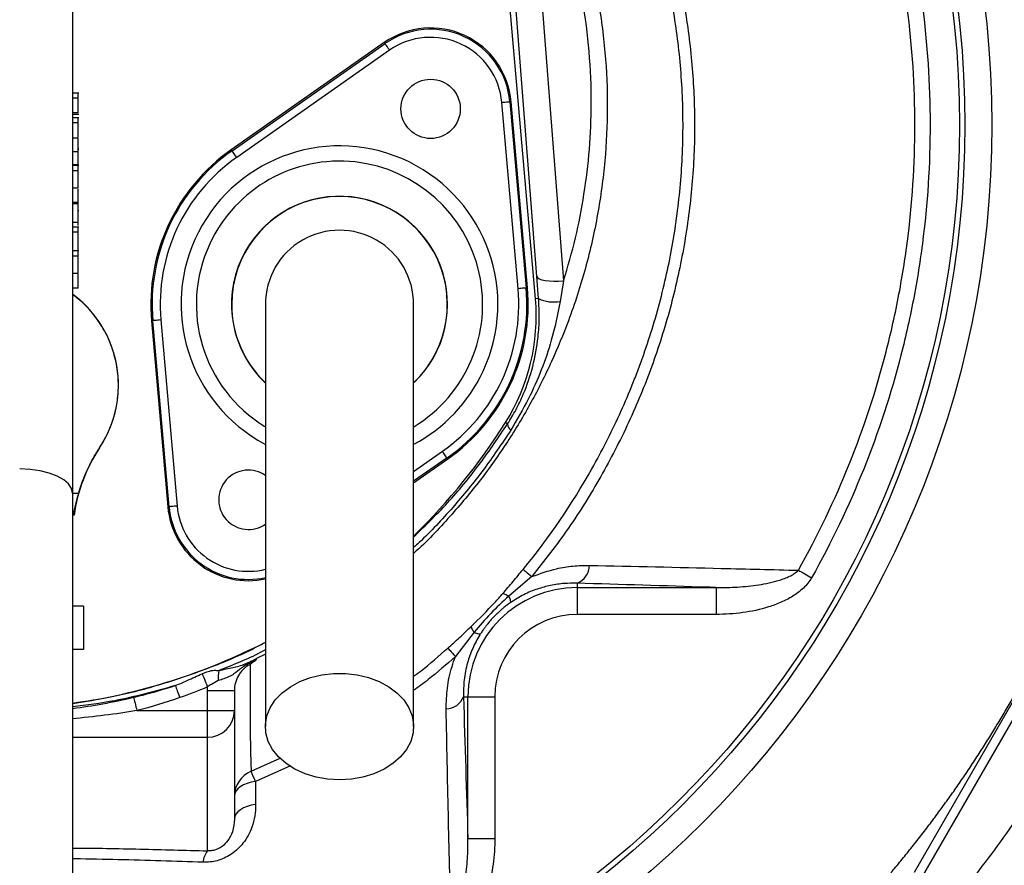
# Model space of a CAD drawing. Header units: millimetres. Extents: x 1728 to 3378, y 685 to 4301.
# Tile 16 of 21: x 2413 to 2779, y 3170 to 3483. Entities that reach past the tile are written whole.
import ezdxf

# ---------------------------------------------------------------- set-up
doc = ezdxf.new("R2010")
doc.units = ezdxf.units.MM
doc.header["$LTSCALE"] = 2

msp = doc.modelspace()

# ---------------------------------------------------------------- linework, layer by layer
at = {"color": 7, "linetype": 'Continuous', "lineweight": 25}
for p, q in [((2432.92, 3629.39), (2432.92, 3307.92)), ((2604.62, 3379.96), (2593.09, 3511.68)), ((2605.11, 3388.28), (2595.46, 3511.88)), ((2605.41, 3510.17), (2615.07, 3386.57)), ((2548.53, 3474.99), (2491.77, 3435.25)), ((2492.04, 3434.87), (2548.8, 3474.61)), ((2548.8, 3474.61), (2548.53, 3474.99)), ((2550.52, 3472.15), (2493.77, 3432.41)), ((2435.17, 3456.25), (2432.92, 3456.25)), ((2434.92, 3454.37), (2432.92, 3454.37)), ((2598.2, 3383.71), (2592.16, 3452.73)), ((2595.15, 3452.99), (2595.62, 3453.03)), ((2595.15, 3452.99), (2601.19, 3383.97)), ((2601.66, 3384.01), (2595.62, 3453.03)), ((2434.92, 3448.95), (2432.92, 3448.95)), ((2432.92, 3448.47), (2435.17, 3448.47)), ((2435.17, 3447.14), (2432.92, 3447.14)), ((2434.92, 3445.22), (2432.92, 3445.22)), ((2434.92, 3439.54), (2432.92, 3439.54)), ((2434.92, 3434.52), (2434.92, 3439.54)), ((2434.92, 3434.52), (2432.92, 3434.52)), ((2435.17, 3435.56), (2434.92, 3435.56)), ((2434.92, 3435.41), (2435.17, 3435.41)), ((2434.92, 3429.69), (2434.92, 3434.52)), ((2492.04, 3434.87), (2491.77, 3435.25)), ((2434.92, 3429.69), (2432.92, 3429.69)), ((2435.17, 3429.39), (2432.92, 3429.39)), ((2434.92, 3427.39), (2432.92, 3427.39)), ((2434.92, 3428.82), (2434.92, 3429.34)), ((2434.92, 3420.96), (2432.92, 3420.96)), ((2434.92, 3415.71), (2434.92, 3420.61)), ((2434.92, 3415.71), (2432.92, 3415.71)), ((2434.92, 3415.15), (2434.92, 3415.71)), ((2434.92, 3415.15), (2432.92, 3415.15)), ((2434.92, 3408.22), (2434.92, 3415.15)), ((2435.17, 3412.57), (2434.92, 3412.57)), ((2434.92, 3408.22), (2432.92, 3408.22)), ((2434.92, 3407.12), (2434.92, 3408.22)), ((2435.17, 3406.54), (2432.92, 3406.54)), ((2434.92, 3404.62), (2432.92, 3404.62)), ((2435.17, 3397.81), (2432.92, 3397.81)), ((2434.92, 3395.81), (2432.92, 3395.81)), ((2434.92, 3389.39), (2432.92, 3389.39)), ((2434.92, 3383.92), (2434.92, 3389.04)), ((2605.76, 3380.06), (2605.11, 3388.28)), ((2615.07, 3386.57), (2613.83, 3379.02)), ((2434.92, 3383.92), (2432.92, 3383.92)), ((2601.19, 3383.97), (2601.66, 3384.01)), ((2605.76, 3380.06), (2604.62, 3379.96)), ((2462.66, 3371.85), (2462.19, 3371.81)), ((2462.19, 3371.81), (2468.23, 3302.79)), ((2468.7, 3302.84), (2462.66, 3371.85)), ((2465.65, 3372.12), (2471.69, 3303.1)), ((2594.3, 3333.58), (2593.51, 3334.07)), ((2559.42, 3311.72), (2572.07, 3320.57)), ((2571.8, 3320.96), (2572.07, 3320.57)), ((2432.92, 3307.92), (2432.92, 3120)), ((2468.7, 3302.84), (2468.23, 3302.79)), ((2816.67, 3291.23), (2745.05, 3167.17)), ((2746.31, 3162.45), (2821.39, 3292.5)), ((2603.33, 3276.91), (2594.68, 3269.66)), ((2620.06, 3274.47), (2620.06, 3272.88)), ((2620.06, 3272.88), (2671.7, 3272.88)), ((2620.06, 3272.88), (2620.06, 3262.89)), ((2671.7, 3272.88), (2671.7, 3262.89)), ((2436.92, 3265.91), (2432.92, 3265.91)), ((2436.92, 3265.91), (2436.92, 3249.91)), ((2671.7, 3262.89), (2620.06, 3262.89)), ((2581.83, 3256.27), (2574.91, 3247.28)), ((2436.92, 3249.91), (2432.92, 3249.91)), ((2482.92, 3234.62), (2492.92, 3234.62)), ((2482.92, 3227.21), (2482.92, 3234.62)), ((2492.92, 3234.62), (2492.92, 3227.21)), ((2577.92, 3232.38), (2579.56, 3232.38)), ((2579.56, 3179.79), (2579.56, 3232.38)), ((2579.56, 3232.38), (2589.55, 3232.38)), ((2589.55, 3232.38), (2589.55, 3179.79)), ((2456.79, 3227.21), (2482.92, 3227.21)), ((2482.92, 3217.3), (2482.92, 3227.21)), ((2482.92, 3227.21), (2492.92, 3227.21)), ((2492.92, 3227.21), (2492.92, 3186.96)), ((2482.92, 3175.22), (2482.92, 3217.3)), ((2500.73, 3200.91), (2500.8, 3192.41)), ((2579.56, 3179.79), (2589.55, 3179.79))]:
    msp.add_line(p, q, dxfattribs=at)
at = {"color": 8, "linetype": 'Continuous', "lineweight": 25}
for p, q in [((2559.42, 3315.95), (2570.08, 3323.42)), ((2571.8, 3320.96), (2559.42, 3312.29)), ((2432.92, 3307.91), (2435.19, 3307.91)), ((2504.42, 3248.18), (2501.07, 3246.53)), ((2482.92, 3217.3), (2432.92, 3217.3)), ((2499.15, 3204.73), (2509.91, 3209.59)), ((2513.72, 3206.77), (2500.73, 3200.91))]:
    msp.add_line(p, q, dxfattribs=at)
at = {"color": 7, "linetype": 'Continuous', "lineweight": 25, "flags": 128}
for points in [[(2550.52, 3472.15), (2550.19, 3472.62), (2549.87, 3473.08), (2549.57, 3473.5), (2549.31, 3473.87), (2549.1, 3474.18), (2548.94, 3474.41), (2548.84, 3474.55), (2548.8, 3474.61)], [(2595.15, 3452.99), (2595.08, 3452.99), (2594.91, 3452.97), (2594.63, 3452.95), (2594.26, 3452.91), (2593.81, 3452.87), (2593.29, 3452.83), (2592.74, 3452.78), (2592.16, 3452.73)], [(2493.77, 3432.41), (2493.43, 3432.88), (2493.11, 3433.34), (2492.82, 3433.76), (2492.56, 3434.13), (2492.34, 3434.44), (2492.18, 3434.67), (2492.08, 3434.81), (2492.04, 3434.87)], [(2605.11, 3388.28), (2605.39, 3387.82), (2606.02, 3387.4), (2606.98, 3387.05), (2608.22, 3386.77), (2609.7, 3386.58), (2611.38, 3386.48), (2613.19, 3386.47), (2615.07, 3386.57)], [(2601.19, 3383.97), (2601.12, 3383.97), (2600.95, 3383.95), (2600.67, 3383.93), (2600.29, 3383.9), (2599.84, 3383.86), (2599.33, 3383.81), (2598.78, 3383.76), (2598.2, 3383.71)], [(2465.65, 3372.12), (2465.07, 3372.06), (2464.52, 3372.02), (2464.01, 3371.97), (2463.55, 3371.93), (2463.18, 3371.9), (2462.9, 3371.88), (2462.73, 3371.86), (2462.66, 3371.85)], [(2571.8, 3320.96), (2571.77, 3321.01), (2571.66, 3321.16), (2571.5, 3321.39), (2571.29, 3321.69), (2571.03, 3322.07), (2570.73, 3322.49), (2570.42, 3322.94), (2570.08, 3323.42)], [(2432.92, 3307.92), (2432.55, 3309.64), (2431.44, 3311.3), (2429.63, 3312.83), (2427.19, 3314.18), (2424.22, 3315.29), (2420.82, 3316.12), (2417.13, 3316.65), (2413.27, 3316.85)], [(2471.69, 3303.1), (2471.11, 3303.05), (2470.56, 3303), (2470.04, 3302.95), (2469.59, 3302.91), (2469.22, 3302.88), (2468.94, 3302.86), (2468.77, 3302.84), (2468.7, 3302.84)], [(2600.03, 3279.6), (2600.16, 3279.49), (2600.37, 3279.32), (2600.68, 3279.07), (2601.06, 3278.76), (2601.53, 3278.38), (2602.06, 3277.95), (2602.66, 3277.45), (2603.33, 3276.91)], [(2702.14, 3279.28), (2702.7, 3278.97), (2703.28, 3278.65), (2703.88, 3278.31), (2704.5, 3277.96), (2705.13, 3277.61), (2705.78, 3277.25), (2706.43, 3276.88), (2707.08, 3276.51)], [(2572.09, 3250.42), (2572.2, 3250.31), (2572.38, 3250.11), (2572.63, 3249.82), (2572.96, 3249.46), (2573.36, 3249.02), (2573.82, 3248.5), (2574.34, 3247.92), (2574.91, 3247.28)], [(2480.96, 3240.9), (2481.12, 3240.51), (2481.32, 3240.03), (2481.55, 3239.47), (2481.8, 3238.86), (2482.07, 3238.19), (2482.36, 3237.48), (2482.66, 3236.74), (2482.97, 3235.99)], [(2531.92, 3201.55), (2527.51, 3201.81), (2523.22, 3202.57), (2519.14, 3203.81), (2515.4, 3205.51), (2512.09, 3207.62), (2509.29, 3210.08), (2507.08, 3212.83), (2505.51, 3215.8), (2504.62, 3218.92), (2504.45, 3222.09), (2504.98, 3225.25), (2506.21, 3228.3), (2508.11, 3231.17), (2510.62, 3233.79), (2513.69, 3236.08), (2517.23, 3237.99), (2521.15, 3239.46), (2525.34, 3240.47), (2529.71, 3240.98), (2534.14, 3240.98), (2538.51, 3240.47), (2542.7, 3239.46), (2546.62, 3237.99), (2550.16, 3236.08), (2553.23, 3233.79), (2555.74, 3231.17), (2557.64, 3228.3), (2558.87, 3225.25), (2559.4, 3222.09), (2559.22, 3218.92), (2558.34, 3215.8), (2556.77, 3212.83), (2554.56, 3210.08), (2551.76, 3207.62), (2548.44, 3205.51), (2544.7, 3203.81), (2540.63, 3202.57), (2536.34, 3201.81), (2531.92, 3201.55)], [(2471.04, 3236.5), (2471.19, 3236.08), (2471.36, 3235.6), (2471.54, 3235.08), (2471.75, 3234.52), (2471.96, 3233.93), (2472.18, 3233.31), (2472.41, 3232.67), (2472.64, 3232.03)], [(2455.53, 3232.16), (2455.64, 3231.73), (2455.77, 3231.23), (2455.91, 3230.67), (2456.07, 3230.04), (2456.24, 3229.38), (2456.42, 3228.67), (2456.6, 3227.95), (2456.79, 3227.21)], [(2500.73, 3200.91), (2499.12, 3200.63), (2497.62, 3200.2), (2496.27, 3199.64), (2495.12, 3198.96), (2494.18, 3198.18), (2493.49, 3197.33), (2493.07, 3196.42), (2492.92, 3195.49)], [(2500.8, 3192.41), (2499.18, 3192.13), (2497.67, 3191.7), (2496.31, 3191.14), (2495.14, 3190.46), (2494.19, 3189.67), (2493.49, 3188.81), (2493.07, 3187.9), (2492.92, 3186.96)]]:
    msp.add_lwpolyline(points, dxfattribs=at)
at = {"color": 7, "linetype": 'Continuous', "lineweight": 25}
for centre, radius in [((2407.92, 3444.51), 365.99), ((2407.92, 3444.51), 356), ((2407.92, 3444.51), 354), ((2565.73, 3450.42), 11)]:
    msp.add_circle(centre, radius, dxfattribs=at)
for centre, radius, start, end in [((2565.73, 3450.42), 30, 5, 125), ((2565.73, 3450.42), 29.53, 5, 125), ((2565.73, 3450.42), 26.53, 5, 125), ((2531.92, 3377.91), 70, 125, 185), ((2531.92, 3377.91), 69.53, 125, 185), ((2531.92, 3377.91), 66.53, 125, 185), ((2531.92, 3377.91), 40, 313.7051, 180), ((2531.92, 3377.91), 27.5, 0, 180.042), ((2531.92, 3377.91), 66.53, 305, 5), ((2531.92, 3377.91), 69.53, 305, 5), ((2531.92, 3377.91), 70, 305, 5), ((2407.92, 3347.91), 42, 326.4427, 53.4704), ((2530.9, 3373.51), 74, 327.7901, 5), ((2611.34, 3391.46), 12.69, 243.937, 281.3055), ((2531.92, 3377.91), 40, 180, 226.4647), ((2400.6, 3455.6), 228, 314.2286, 327.7901), ((2597.2, 3333.53), 2.91, 179.0242, 232.3378), ((2492.92, 3291.53), 60, 146.4427, 172.1475), ((2442.88, 3324.67), 0.0462, 29.2957, 58.7666), ((2498.11, 3305.41), 11, 54.2003, 305.8235), ((2498.11, 3305.41), 30, 185, 282.2777), ((2431.71, 3289.25), 10.63, 80.3866, 82.3731), ((2617.31, 3281.27), 7.34, 291.9591, 358.6031), ((2620.06, 3232.38), 40.5, 90, 180), ((2620.06, 3232.38), 30.51, 90, 180), ((2400.6, 3455.6), 228, 278.1504, 297.0925), ((2499.31, 3239.7), 12.41, 169.0053, 186.2224), ((2571.24, 3235.04), 7.19, 272.0937, 338.3057), ((2482.97, 3227.26), 9.95, 269.7211, 359.7185), ((2502.91, 3195.48), 9.98, 112.0851, 179.9722), ((2043.48, 3014.77), 493.68, 22.1502, 22.6302), ((2488.87, 3170.58), 7.54, 142.0261, 177.025)]:
    msp.add_arc(centre, radius, start, end, dxfattribs=at)
at = {"color": 8, "linetype": 'Continuous', "lineweight": 25}
for centre, radius, start, end in [((2531.92, 3377.91), 58.76, 335, 241.9126), ((2531.92, 3377.91), 53.11, 301.2863, 155), ((2531.92, 3377.91), 40.08, 313.6962, 155), ((2531.92, 3377.91), 53.11, 155, 238.6126), ((2531.92, 3377.91), 40.08, 155, 226.6175), ((2531.92, 3377.91), 58.76, 297.9349, 335), ((2498.11, 3305.41), 29.53, 185, 282.4331), ((2498.11, 3305.41), 26.53, 185, 283.946)]:
    msp.add_arc(centre, radius, start, end, dxfattribs=at)
at = {"color": 7, "linetype": 'Continuous', "lineweight": 25}
for points, knots in [([(2504.92, 4300.14), (2531.32, 4299.71), (2557.59, 4298.09), (2609.88, 4292.47), (2635.9, 4288.48), (2674.73, 4280.69), (2687.57, 4277.81), (2713.04, 4271.49), (2725.66, 4268.05), (2763.21, 4256.9), (2787.82, 4248.37), (2836.2, 4229.15), (2859.98, 4218.45), (2895.01, 4200.75), (2906.58, 4194.58), (2923.76, 4184.89), (2929.47, 4181.59), (2940.82, 4174.84), (2946.45, 4171.41), (2974.33, 4153.98), (2995.84, 4139.14), (3037.34, 4107.69), (3057.32, 4091.09), (3095.75, 4056.14), (3114.2, 4037.79), (3140.7, 4008.92), (3149.34, 3999.08), (3162.01, 3983.98), (3166.18, 3978.89), (3172.36, 3971.17), (3174.41, 3968.58), (3178.47, 3963.38), (3180.49, 3960.78), (3198.48, 3937.24), (3213.4, 3915.75), (3230.76, 3888.21), (3234.16, 3882.66), (3240.85, 3871.51), (3244.12, 3865.89), (3253.79, 3848.97), (3260.01, 3837.57), (3277.97, 3802.99), (3289.04, 3779.46), (3309.34, 3731.42), (3318.57, 3706.92), (3328.93, 3675.66), (3330.94, 3669.39), (3334.83, 3656.83), (3336.7, 3650.54), (3342.14, 3631.64), (3345.5, 3619.01), (3354.81, 3580.99), (3359.99, 3555.49), (3368.3, 3504.18), (3371.44, 3478.38), (3375.65, 3426.46), (3376.72, 3400.35), (3376.75, 3367.51), (3376.69, 3360.94), (3376.43, 3347.76), (3376.24, 3341.18), (3375.46, 3321.48), (3374.68, 3308.4), (3371.57, 3269.29), (3368.47, 3243.42), (3360.28, 3192.06), (3355.17, 3166.58), (3342.93, 3116), (3335.79, 3090.9), (3323.5, 3053.56), (3319.15, 3041.17), (3309.9, 3016.48), (3305.05, 3004.26), (3289.81, 2968.02), (3278.74, 2944.38), (3254.84, 2898.14), (3242, 2875.53), (3214.53, 2831.36), (3199.91, 2809.79), (3176.6, 2778.24), (3168.61, 2767.85), (3156.27, 2752.48), (3152.09, 2747.38), (3143.63, 2737.27), (3139.36, 2732.26), (3117.78, 2707.49), (3099.82, 2688.49), (3062.56, 2652.06), (3043.26, 2634.63), (3003.32, 2601.34), (2982.68, 2585.47), (2950.71, 2562.86), (2939.89, 2555.53), (2923.39, 2544.82), (2917.85, 2541.3), (2906.68, 2534.37), (2901.05, 2530.95), (2884.04, 2520.86), (2872.57, 2514.37), (2855.18, 2504.97), (2849.35, 2501.9), (2842.02, 2498.13), (2840.55, 2497.38), (2837.63, 2495.85), (2836.18, 2495.06), (2831.87, 2492.65), (2829.03, 2490.98), (2826.23, 2489.23)], [0, 0, 0, 0, 0.03125, 0.03125, 0.0625, 0.0625, 0.078125, 0.078125, 0.09375, 0.09375, 0.125, 0.125, 0.15625, 0.15625, 0.171875, 0.171875, 0.179687, 0.179687, 0.1875, 0.1875, 0.21875, 0.21875, 0.25, 0.25, 0.28125, 0.28125, 0.296875, 0.296875, 0.304687, 0.304687, 0.308594, 0.308594, 0.3125, 0.3125, 0.34375, 0.34375, 0.351562, 0.351562, 0.359375, 0.359375, 0.375, 0.375, 0.40625, 0.40625, 0.4375, 0.4375, 0.445312, 0.445312, 0.453125, 0.453125, 0.46875, 0.46875, 0.5, 0.5, 0.53125, 0.53125, 0.5625, 0.5625, 0.570312, 0.570312, 0.578125, 0.578125, 0.59375, 0.59375, 0.625, 0.625, 0.65625, 0.65625, 0.6875, 0.6875, 0.703125, 0.703125, 0.71875, 0.71875, 0.75, 0.75, 0.78125, 0.78125, 0.8125, 0.8125, 0.828125, 0.828125, 0.835937, 0.835937, 0.84375, 0.84375, 0.875, 0.875, 0.90625, 0.90625, 0.9375, 0.9375, 0.953125, 0.953125, 0.960937, 0.960937, 0.96875, 0.96875, 0.984375, 0.984375, 0.992187, 0.992187, 0.994141, 0.994141, 0.996094, 0.996094, 1, 1, 1, 1]), ([(2615.07, 3386.57), (2616.61, 3391.86), (2619.69, 3402.46), (2622.83, 3418.82), (2624.83, 3435.45), (2625.57, 3453.14), (2624.81, 3471.65), (2622.32, 3491.04), (2618.12, 3510.35), (2611.58, 3531.41), (2602.36, 3553.77), (2590.43, 3577.46), (2576.73, 3600.47), (2562.21, 3621), (2547.5, 3639.02), (2532.93, 3654.81), (2517.41, 3669.88), (2506.24, 3679.17), (2500.66, 3683.81)], [0, 0, 0, 0, 0.049163, 0.098327, 0.148545, 0.198762, 0.256365, 0.313971, 0.373236, 0.432505, 0.510301, 0.588127, 0.667778, 0.747427, 0.810116, 0.872806, 0.936405, 1, 1, 1, 1]), ([(2603.84, 3617.29), (2608.41, 3610.48), (2617.55, 3596.86), (2629.68, 3575.42), (2640.4, 3553.27), (2649.13, 3531.14), (2655.76, 3509.15), (2660.34, 3487.44), (2663.1, 3465.43), (2663.98, 3443.15), (2662.87, 3420.75), (2659.8, 3398.37), (2654.85, 3376.33), (2648.06, 3354.81), (2639.44, 3333.96), (2629.07, 3313.91), (2617.18, 3294.7), (2607.94, 3282.84), (2603.33, 3276.91)], [0, 0, 0, 0, 0.0669089, 0.1339666, 0.2009692, 0.2678027, 0.3279914, 0.3883953, 0.4487901, 0.5089666, 0.5702386, 0.6317399, 0.6932496, 0.7545331, 0.8157902, 0.8772669, 0.9387433, 1, 1, 1, 1]), ([(2704.14, 3617.71), (2711.7, 3604.73), (2718.34, 3591.41), (2729.83, 3564.13), (2734.67, 3550.17), (2740.59, 3528.75), (2742.34, 3521.52), (2744.61, 3510.57), (2745.31, 3506.89), (2746.59, 3499.5), (2747.18, 3495.79), (2749.77, 3477.24), (2750.86, 3462.42), (2751.13, 3432.78), (2750.3, 3417.97), (2748.06, 3399.46), (2747.55, 3395.76), (2746.4, 3388.37), (2745.77, 3384.66), (2743.69, 3373.6), (2742.06, 3366.31), (2736.5, 3344.68), (2731.89, 3330.59), (2720.86, 3303.06), (2714.44, 3289.62), (2707.08, 3276.51)], [0, 0, 0, 0, 0.125, 0.125, 0.25, 0.25, 0.3125, 0.3125, 0.34375, 0.34375, 0.375, 0.375, 0.5, 0.5, 0.625, 0.625, 0.65625, 0.65625, 0.6875, 0.6875, 0.75, 0.75, 0.875, 0.875, 1, 1, 1, 1]), ([(2600.03, 3279.6), (2609.67, 3291.37), (2618.15, 3303.81), (2629.22, 3323.4), (2632.63, 3330.09), (2637.32, 3340.36), (2638.82, 3343.83), (2640.95, 3349.09), (2641.65, 3350.85), (2643, 3354.4), (2643.66, 3356.18), (2646.84, 3365.13), (2649.07, 3372.35), (2652.87, 3386.9), (2654.45, 3394.24), (2656.97, 3409.02), (2657.91, 3416.47), (2658.83, 3427.74), (2659.05, 3431.5), (2659.26, 3437.18), (2659.3, 3439.08), (2659.36, 3442.88), (2659.36, 3444.78), (2659.28, 3454.28), (2658.87, 3461.81), (2657.4, 3476.78), (2656.34, 3484.21), (2653.57, 3498.96), (2651.86, 3506.28), (2648.81, 3517.17), (2647.72, 3520.79), (2645.36, 3528.01), (2644.1, 3531.6), (2641.44, 3538.7), (2640.03, 3542.21), (2637.07, 3549.16), (2635.54, 3552.61), (2630.81, 3562.88), (2627.47, 3569.63), (2616.88, 3589.58), (2609.06, 3602.49), (2600.46, 3614.99)], [0, 0, 0, 0, 0.125, 0.125, 0.1875, 0.1875, 0.21875, 0.21875, 0.234375, 0.234375, 0.25, 0.25, 0.3125, 0.3125, 0.375, 0.375, 0.4375, 0.4375, 0.46875, 0.46875, 0.484375, 0.484375, 0.5, 0.5, 0.5625, 0.5625, 0.625, 0.625, 0.6875, 0.6875, 0.71875, 0.71875, 0.75, 0.75, 0.78125, 0.78125, 0.8125, 0.8125, 0.875, 0.875, 1, 1, 1, 1]), ([(2702.14, 3279.28), (2709.36, 3292.14), (2715.67, 3305.32), (2726.51, 3332.31), (2731.04, 3346.13), (2736.51, 3367.33), (2738.11, 3374.48), (2740.16, 3385.32), (2740.79, 3388.96), (2741.92, 3396.21), (2742.43, 3399.84), (2744.65, 3417.99), (2745.48, 3432.52), (2745.26, 3461.58), (2744.21, 3476.12), (2741.7, 3494.31), (2741.14, 3497.95), (2739.89, 3505.21), (2739.21, 3508.83), (2737.73, 3516.05), (2736.93, 3519.65), (2735.21, 3526.81), (2734.29, 3530.36), (2729.43, 3548.05), (2724.65, 3561.88), (2716.11, 3582.15), (2713.04, 3588.82), (2706.45, 3602), (2702.93, 3608.48), (2699.21, 3614.84)], [0, 0, 0, 0, 0.125, 0.125, 0.25, 0.25, 0.3125, 0.3125, 0.34375, 0.34375, 0.375, 0.375, 0.5, 0.5, 0.625, 0.625, 0.65625, 0.65625, 0.6875, 0.6875, 0.71875, 0.71875, 0.75, 0.75, 0.875, 0.875, 0.9375, 0.9375, 1, 1, 1, 1]), ([(2434.92, 3454.37), (2434.92, 3454.79), (2434.92, 3455.65), (2434.92, 3456.24), (2434.92, 3456.2), (2434.92, 3456.19)], [0, 0, 0, 0, 0.421958, 0.843737, 1, 1, 1, 1]), ([(2434.92, 3448.95), (2434.92, 3449.34), (2434.92, 3450.12), (2434.92, 3451.73), (2434.92, 3453.19), (2434.92, 3453.97), (2434.92, 3454.37)], [0, 0, 0, 0, 0.278816, 0.558444, 0.779219, 1, 1, 1, 1]), ([(2434.92, 3445.22), (2434.92, 3445.54), (2434.92, 3446.18), (2434.92, 3446.98), (2434.92, 3447.01), (2434.92, 3447.02)], [0, 0, 0, 0, 0.286533, 0.573131, 1, 1, 1, 1]), ([(2434.92, 3439.89), (2434.92, 3440.13), (2434.92, 3440.94), (2434.92, 3442.53), (2434.92, 3444.14), (2434.92, 3444.86), (2434.92, 3445.22)], [0, 0, 0, 0, 0.167031, 0.5818629, 0.7909057, 1, 1, 1, 1]), ([(2434.92, 3427.39), (2434.92, 3427.87), (2434.92, 3428.84), (2434.92, 3429.41), (2434.92, 3429.34), (2434.92, 3429.33)], [0, 0, 0, 0, 0.434697, 0.868329, 1, 1, 1, 1]), ([(2434.92, 3420.96), (2434.92, 3421.41), (2434.92, 3422.29), (2434.92, 3424.16), (2434.92, 3425.96), (2434.92, 3426.91), (2434.92, 3427.39)], [0, 0, 0, 0, 0.280028, 0.559505, 0.779631, 1, 1, 1, 1]), ([(2434.92, 3404.62), (2434.92, 3404.94), (2434.92, 3405.58), (2434.92, 3406.37), (2434.92, 3406.41), (2434.92, 3406.42)], [0, 0, 0, 0, 0.286533, 0.573131, 1, 1, 1, 1]), ([(2434.92, 3396.75), (2434.92, 3397.21), (2434.92, 3398.12), (2434.92, 3399.92), (2434.92, 3401.91), (2434.92, 3403.55), (2434.92, 3404.26), (2434.92, 3404.62)], [0, 0, 0, 0, 0.251086, 0.501231, 0.749626, 0.874798, 1, 1, 1, 1]), ([(2434.92, 3395.81), (2434.92, 3396.29), (2434.92, 3397.26), (2434.92, 3397.83), (2434.92, 3397.76), (2434.92, 3397.75)], [0, 0, 0, 0, 0.434709, 0.868353, 1, 1, 1, 1]), ([(2434.92, 3389.39), (2434.92, 3389.83), (2434.92, 3390.71), (2434.92, 3392.58), (2434.92, 3394.38), (2434.92, 3395.33), (2434.92, 3395.81)], [0, 0, 0, 0, 0.280024, 0.559504, 0.779627, 1, 1, 1, 1]), ([(2434.92, 3394.84), (2434.92, 3394.83), (2434.92, 3394.81), (2434.92, 3395.09), (2434.92, 3395.28)], [0, 0, 0, 0, 0.314699, 1, 1, 1, 1]), ([(2442.91, 3324.71), (2443.96, 3326.45), (2446.05, 3329.93), (2448.21, 3335.65), (2449.56, 3341.59), (2450.07, 3348.01), (2449.52, 3354.77), (2447.79, 3361.67), (2444.91, 3368.18), (2440.97, 3374.08), (2436.92, 3378.58), (2433.96, 3380.71), (2432.92, 3381.46)], [0, 0, 0, 0, 0.095651, 0.191302, 0.286951, 0.382601, 0.494015, 0.605429, 0.716843, 0.828257, 0.939619, 1, 1, 1, 1]), ([(2594.3, 3333.58), (2595.36, 3335.32), (2597.5, 3338.83), (2600.82, 3345.88), (2603.88, 3354.85), (2605.6, 3364.45), (2606.15, 3372.94), (2605.89, 3377.68), (2605.76, 3380.06)], [0, 0, 0, 0, 0.128243, 0.257986, 0.479605, 0.706237, 0.852295, 1, 1, 1, 1]), ([(2613.83, 3379.02), (2612.84, 3374.18), (2611.09, 3365.58), (2606.91, 3353.54), (2601.99, 3342.27), (2597.72, 3335.09), (2595.43, 3331.22)], [0, 0, 0, 0, 0.288326, 0.512009, 0.737439, 1, 1, 1, 1]), ([(2504.42, 3377.91), (2504.42, 3377.51), (2504.42, 3376.68), (2504.42, 3375.23), (2504.42, 3373.32), (2504.42, 3370.86), (2504.42, 3367.72), (2504.42, 3363.83), (2504.42, 3358.66), (2504.42, 3351.43), (2504.42, 3341.76), (2504.42, 3329.55), (2504.42, 3315.34), (2504.42, 3299.29), (2504.42, 3281.61), (2504.42, 3262.55), (2504.42, 3242.29), (2504.42, 3228.38), (2504.42, 3221.3)], [0, 0, 0, 0, 0.0455214, 0.0947173, 0.1476109, 0.2042752, 0.2514561, 0.3008581, 0.3524189, 0.4062132, 0.4702248, 0.5372899, 0.6071723, 0.679907, 0.7555872, 0.8341509, 0.9156094, 1, 1, 1, 1]), ([(2559.42, 3221.3), (2559.42, 3227.98), (2559.42, 3241.24), (2559.42, 3260.74), (2559.42, 3279.51), (2559.42, 3297.34), (2559.42, 3313.93), (2559.42, 3328.97), (2559.42, 3341.62), (2559.42, 3351.82), (2559.42, 3359.53), (2559.42, 3365.24), (2559.42, 3369.88), (2559.42, 3373.38), (2559.42, 3375.95), (2559.42, 3377.26), (2559.42, 3377.91)], [0, 0, 0, 0, 0.0796442, 0.1580088, 0.2351238, 0.3110145, 0.3856144, 0.4590053, 0.5312518, 0.5933109, 0.6542603, 0.7143008, 0.773508, 0.8508697, 0.9263193, 1, 1, 1, 1]), ([(2435.19, 3307.91), (2436.04, 3310.9), (2437.11, 3313.79), (2439.04, 3318.01), (2439.74, 3319.39), (2441.25, 3322.1), (2442.05, 3323.42), (2442.91, 3324.71)], [0, 0, 0, 0, 0.5, 0.5, 0.75, 0.75, 1, 1, 1, 1]), ([(2433.12, 3299.78), (2433.51, 3301.06), (2433.81, 3302.39), (2434.29, 3304.44), (2434.46, 3305.13), (2434.81, 3306.52), (2434.99, 3307.22), (2435.19, 3307.91)], [0, 0, 0, 0, 0.5, 0.5, 0.75, 0.75, 1, 1, 1, 1]), ([(2736.42, 3167.01), (2737.05, 3167.76), (2738.32, 3169.26), (2740.19, 3171.54), (2742.06, 3173.82), (2743.9, 3176.11), (2745.73, 3178.42), (2747.54, 3180.73), (2749.34, 3183.06), (2751.12, 3185.4), (2752.88, 3187.75), (2754.63, 3190.12), (2756.36, 3192.49), (2758.07, 3194.88), (2759.77, 3197.27), (2761.45, 3199.68), (2763.12, 3202.11), (2764.76, 3204.54), (2766.4, 3206.98), (2768.01, 3209.44), (2769.61, 3211.91), (2771.19, 3214.38), (2772.76, 3216.88), (2774.31, 3219.38), (2775.84, 3221.89), (2777.35, 3224.42), (2778.85, 3226.95), (2780.83, 3230.35), (2783.26, 3234.62), (2786.1, 3239.78), (2788.86, 3244.97), (2791.56, 3250.2), (2794.18, 3255.46), (2796.73, 3260.76), (2799.2, 3266.09), (2801.6, 3271.45), (2803.93, 3276.85), (2806.18, 3282.28), (2808.37, 3287.75), (2810.48, 3293.24), (2811.82, 3296.94), (2812.5, 3298.78)], [0, 0, 0, 0, 0.019276, 0.038541, 0.057795, 0.077041, 0.096279, 0.11551, 0.134734, 0.153953, 0.173168, 0.192379, 0.211587, 0.230793, 0.249999, 0.269205, 0.288411, 0.307619, 0.32683, 0.346045, 0.365264, 0.384489, 0.40372, 0.422958, 0.442205, 0.46146, 0.480725, 0.500001, 0.538542, 0.577042, 0.615511, 0.653954, 0.692379, 0.730794, 0.769204, 0.807619, 0.846045, 0.884488, 0.922957, 0.961459, 1, 1, 1, 1]), ([(2603.33, 3276.91), (2606.35, 3278.02), (2611.4, 3279.87), (2618.58, 3281), (2622.62, 3281.06), (2624.65, 3281.09)], [0, 0, 0, 0, 0.4256436, 0.7107386, 1, 1, 1, 1]), ([(2624.65, 3281.09), (2640.99, 3280.74), (2666.97, 3280.17), (2692.62, 3279.52), (2702.14, 3279.28)], [0, 0, 0, 0, 0.628663, 1, 1, 1, 1]), ([(2592.49, 3270.65), (2593.77, 3272.11), (2595.03, 3273.59), (2597.54, 3276.57), (2598.79, 3278.08), (2600.03, 3279.6)], [0, 0, 0, 0, 0.5, 0.5, 1, 1, 1, 1]), ([(2671.7, 3272.88), (2674.34, 3272.84), (2676.98, 3272.9), (2682.23, 3273.22), (2684.84, 3273.48), (2688.75, 3274.08), (2690.05, 3274.31), (2692.63, 3274.88), (2693.9, 3275.21), (2695.79, 3275.8), (2696.42, 3276.02), (2697.65, 3276.49), (2698.26, 3276.75), (2699.46, 3277.34), (2700.04, 3277.65), (2701.14, 3278.38), (2701.67, 3278.79), (2702.14, 3279.28)], [0, 0, 0, 0, 0.25, 0.25, 0.5, 0.5, 0.625, 0.625, 0.75, 0.75, 0.8125, 0.8125, 0.875, 0.875, 0.9375, 0.9375, 1, 1, 1, 1]), ([(2620.06, 3274.47), (2618.46, 3274.47), (2615.24, 3274.48), (2610.3, 3273.76), (2605.3, 3272.4), (2600.22, 3270.34), (2596.94, 3268.26), (2595.26, 3267.19)], [0, 0, 0, 0, 0.1980764, 0.3987366, 0.5927998, 0.7909522, 1, 1, 1, 1]), ([(2671.7, 3272.88), (2670.7, 3272.91), (2653.58, 3273.45), (2636.31, 3273.97), (2620.06, 3274.47)], [0, 0, 0, 0, 0.058682, 1, 1, 1, 1]), ([(2707.08, 3276.51), (2706.26, 3275.05), (2705.21, 3273.79), (2703.42, 3272.1), (2702.78, 3271.56), (2701.46, 3270.57), (2700.78, 3270.1), (2698.69, 3268.8), (2697.23, 3268.05), (2694.22, 3266.73), (2692.66, 3266.15), (2687.97, 3264.68), (2684.77, 3264), (2678.3, 3263.11), (2675, 3262.89), (2671.7, 3262.89)], [0, 0, 0, 0, 0.125, 0.125, 0.1875, 0.1875, 0.25, 0.25, 0.375, 0.375, 0.5, 0.5, 0.75, 0.75, 1, 1, 1, 1]), ([(2580.75, 3258.39), (2583.72, 3261.32), (2587.76, 3265.31), (2591.5, 3269.53), (2592.49, 3270.65)], [0, 0, 0, 0, 0.735158, 1, 1, 1, 1]), ([(2594.68, 3269.66), (2592.41, 3267.57), (2587.85, 3263.37), (2583.84, 3258.64), (2581.83, 3256.27)], [0, 0, 0, 0, 0.497982, 1, 1, 1, 1]), ([(2592.49, 3270.65), (2592.64, 3270.68), (2592.91, 3270.61), (2593.66, 3270.28), (2594.13, 3270.02), (2594.68, 3269.66)], [0, 0, 0, 0, 0.5, 0.5, 1, 1, 1, 1]), ([(2594.68, 3269.66), (2594.97, 3269.02), (2595.18, 3268.47), (2595.37, 3267.63), (2595.37, 3267.34), (2595.26, 3267.19)], [0, 0, 0, 0, 0.5, 0.5, 1, 1, 1, 1]), ([(2595.26, 3267.19), (2595.01, 3267.02), (2594.54, 3266.69), (2593.87, 3266.19), (2593.24, 3265.7), (2592.67, 3265.24), (2591.78, 3264.5), (2590.62, 3263.46), (2589.21, 3262.06), (2587.86, 3260.59), (2586.76, 3259.26), (2585.84, 3258.05), (2585.07, 3256.98), (2584.57, 3256.21), (2584.3, 3255.8)], [0, 0, 0, 0, 0.056649, 0.109936, 0.159864, 0.206441, 0.249676, 0.377422, 0.499016, 0.621386, 0.749674, 0.82396, 0.907391, 1, 1, 1, 1]), ([(2572.09, 3250.42), (2573.55, 3251.73), (2576.49, 3254.37), (2579.33, 3257.05), (2580.75, 3258.39)], [0, 0, 0, 0, 0.498464, 1, 1, 1, 1]), ([(2580.75, 3258.39), (2580.72, 3258.24), (2580.8, 3257.98), (2581.17, 3257.26), (2581.45, 3256.8), (2581.83, 3256.27)], [0, 0, 0, 0, 0.5, 0.5, 1, 1, 1, 1]), ([(2584.3, 3255.8), (2584.2, 3255.65), (2583.07, 3253.86), (2581.18, 3250.25), (2579.18, 3244.62), (2577.96, 3238.55), (2577.93, 3234.46), (2577.92, 3232.38)], [0, 0, 0, 0, 0.0202817, 0.2364461, 0.4598174, 0.7263001, 1, 1, 1, 1]), ([(2581.83, 3256.27), (2582.48, 3256.01), (2583.04, 3255.83), (2583.87, 3255.67), (2584.16, 3255.69), (2584.3, 3255.8)], [0, 0, 0, 0, 0.5, 0.5, 1, 1, 1, 1]), ([(2500.36, 3245.5), (2500.19, 3245.44), (2499.51, 3245.23), (2498.39, 3244.76), (2496.94, 3243.98), (2494.97, 3242.64), (2492.52, 3240.4), (2489.78, 3239.32), (2487.64, 3238.58), (2486.96, 3238.35)], [0, 0, 0, 0, 0.032403, 0.128506, 0.218862, 0.330029, 0.564223, 0.861686, 1, 1, 1, 1]), ([(2487.12, 3242.06), (2488.06, 3242.28), (2490.69, 3242.89), (2493.96, 3243.45), (2496.39, 3244.32), (2497.68, 3244.88), (2498.41, 3245.21), (2499.07, 3245.5), (2499.84, 3245.85), (2500.51, 3246.18), (2500.92, 3246.44), (2501.07, 3246.53)], [0, 0, 0, 0, 0.186727, 0.521089, 0.69493, 0.756774, 0.801445, 0.846209, 0.891296, 0.961906, 1, 1, 1, 1]), ([(2498.75, 3244.33), (2497.84, 3243.88), (2497.02, 3243.31), (2495.93, 3242.27), (2495.59, 3241.9), (2494.98, 3241.12), (2494.69, 3240.71), (2493.94, 3239.42), (2493.57, 3238.51), (2493.05, 3236.59), (2492.92, 3235.61), (2492.92, 3234.62)], [0, 0, 0, 0, 0.25, 0.25, 0.375, 0.375, 0.5, 0.5, 0.75, 0.75, 1, 1, 1, 1]), ([(2498.75, 3244.33), (2498.72, 3239.25), (2498.72, 3234.59), (2498.73, 3228.26), (2498.74, 3226.26), (2498.76, 3222.48), (2498.78, 3220.7), (2498.83, 3215.72), (2498.88, 3212.85), (2499, 3208.07), (2499.07, 3206.16), (2499.15, 3204.73)], [0, 0, 0, 0, 0.25, 0.25, 0.375, 0.375, 0.5, 0.5, 0.75, 0.75, 1, 1, 1, 1]), ([(2500.36, 3245.5), (2500.53, 3245.63), (2500.68, 3245.75), (2500.91, 3245.96), (2500.99, 3246.06), (2501.14, 3246.31), (2501.12, 3246.43), (2501.07, 3246.53)], [0, 0, 0, 0, 0.25, 0.25, 0.5, 0.5, 1, 1, 1, 1]), ([(2571.5, 3227.85), (2571.56, 3230.41), (2571.69, 3235.59), (2573.1, 3242.16), (2574.48, 3246.05), (2574.91, 3247.28)], [0, 0, 0, 0, 0.399788, 0.809414, 1, 1, 1, 1]), ([(2471.04, 3236.5), (2472.51, 3237.13), (2475.85, 3238.54), (2479.13, 3240.06), (2480.96, 3240.9)], [0, 0, 0, 0, 0.442034, 1, 1, 1, 1]), ([(2480.96, 3240.9), (2481.71, 3241.21), (2483.22, 3241.83), (2485.36, 3242.27), (2486.58, 3242.13), (2487.12, 3242.06)], [0, 0, 0, 0, 0.3508572, 0.7103422, 1, 1, 1, 1]), ([(2455.53, 3232.16), (2456.67, 3232.43), (2461.89, 3233.69), (2467.02, 3235.27), (2471.04, 3236.5)], [0, 0, 0, 0, 0.2181, 1, 1, 1, 1]), ([(2486.96, 3238.35), (2486.12, 3237.91), (2484.76, 3237.2), (2483.46, 3236.32), (2482.97, 3235.99)], [0, 0, 0, 0, 0.623883, 1, 1, 1, 1]), ([(2456.79, 3227.21), (2452.79, 3226.57), (2448.79, 3225.99), (2440.76, 3224.97), (2436.73, 3224.54), (2432.7, 3224.19)], [0, 0, 0, 0, 0.5, 0.5, 1, 1, 1, 1]), ([(2573.22, 3150.39), (2572.9, 3163.12), (2572.59, 3175.93), (2572.02, 3201.73), (2571.75, 3214.72), (2571.5, 3227.85)], [0, 0, 0, 0, 0.5, 0.5, 1, 1, 1, 1]), ([(2500.8, 3192.41), (2500.75, 3191), (2500.64, 3188.19), (2499.34, 3183.26), (2496.7, 3178.26), (2493.43, 3175.1), (2490.18, 3172.91), (2486.73, 3171.32), (2483.09, 3170.91), (2481.38, 3170.97), (2481.34, 3170.97)], [0, 0, 0, 0, 0.144788, 0.289421, 0.505799, 0.67724, 0.690524, 0.849379, 0.996362, 1, 1, 1, 1]), ([(2492.92, 3186.96), (2492.8, 3185.41), (2492.6, 3182.79), (2490.89, 3179.29), (2488.87, 3177.11), (2487.01, 3175.99), (2485.46, 3175.41), (2484.09, 3175.18), (2483.24, 3175.21), (2482.92, 3175.22)], [0, 0, 0, 0, 0.338114, 0.570997, 0.733613, 0.816571, 0.877083, 0.954875, 1, 1, 1, 1]), ([(2573.22, 3150.39), (2573.7, 3150.84), (2574.1, 3151.35), (2574.82, 3152.42), (2575.14, 3152.98), (2576, 3154.7), (2576.46, 3155.9), (2577.25, 3158.34), (2577.57, 3159.57), (2578.14, 3162.06), (2578.37, 3163.32), (2578.97, 3167.1), (2579.23, 3169.63), (2579.54, 3174.7), (2579.59, 3177.24), (2579.56, 3179.79)], [0, 0, 0, 0, 0.0625, 0.0625, 0.125, 0.125, 0.25, 0.25, 0.375, 0.375, 0.5, 0.5, 0.75, 0.75, 1, 1, 1, 1]), ([(2589.55, 3179.79), (2589.55, 3176.58), (2589.33, 3173.39), (2588.45, 3167.09), (2587.78, 3163.98), (2586.56, 3160.14), (2586.29, 3159.38), (2585.72, 3157.87), (2585.41, 3157.13), (2584.43, 3154.93), (2583.68, 3153.5), (2581.95, 3150.77), (2580.98, 3149.49), (2579.31, 3147.75), (2578.71, 3147.19), (2577.45, 3146.18), (2576.78, 3145.72), (2576.07, 3145.32)], [0, 0, 0, 0, 0.25, 0.25, 0.5, 0.5, 0.5625, 0.5625, 0.625, 0.625, 0.75, 0.75, 0.875, 0.875, 0.9375, 0.9375, 1, 1, 1, 1])]:
    msp.add_open_spline(points, degree=3, knots=knots, dxfattribs=at)
at = {"color": 8, "linetype": 'Continuous', "lineweight": 25}
for points, knots in [([(2429.79, 3721.05), (2433.84, 3720.32), (2441.96, 3718.84), (2455.01, 3714.95), (2468.43, 3709.59), (2481.99, 3702.52), (2495, 3694.19), (2507.72, 3684.5), (2520.18, 3673.69), (2534.24, 3660.33), (2549.64, 3644.17), (2566.04, 3624.28), (2581.27, 3602.82), (2595.18, 3579.62), (2607.49, 3555.38), (2617, 3532.38), (2623.68, 3511.02), (2628.04, 3491.41), (2630.7, 3471.34), (2631.58, 3451.1), (2630.63, 3431.05), (2627.93, 3411.13), (2623.44, 3391.3), (2617.55, 3373.05), (2610.67, 3356.43), (2603.13, 3341.42), (2594.31, 3326.72), (2584.33, 3312.58), (2572.69, 3298.82), (2564.35, 3289.78), (2559.45, 3285.6), (2559.42, 3285.57)], [0, 0, 0, 0, 0.022148, 0.044472, 0.073363, 0.10017, 0.127202, 0.157194, 0.187229, 0.217255, 0.263349, 0.309443, 0.358779, 0.408117, 0.458578, 0.50902, 0.545827, 0.582632, 0.620478, 0.658324, 0.695181, 0.732039, 0.770009, 0.807978, 0.838306, 0.869568, 0.900829, 0.932805, 0.964781, 0.999807, 1, 1, 1, 1]), ([(2854.45, 3364.35), (2854.39, 3363.93), (2853.29, 3356.42), (2849.61, 3339.01), (2842.84, 3312.24), (2833.12, 3283.12), (2821.48, 3254.68), (2807.92, 3227.14), (2792.5, 3200.65), (2775.16, 3175.37), (2756.05, 3151.34), (2735.27, 3128.69), (2716.47, 3110.29), (2704.15, 3100.04), (2699.71, 3096.35)], [0, 0, 0, 0, 0.003995, 0.072013, 0.168759, 0.265853, 0.363056, 0.46013, 0.556859, 0.65364, 0.750739, 0.847996, 0.94519, 1, 1, 1, 1]), ([(2559.42, 3291.62), (2563.99, 3296.07), (2572.84, 3304.7), (2584.35, 3318.87), (2590.98, 3328.67), (2594.3, 3333.58)], [0, 0, 0, 0, 0.34764, 0.673816, 1, 1, 1, 1]), ([(2595.43, 3331.22), (2592.13, 3326.27), (2585.52, 3316.33), (2574.03, 3302.52), (2565.3, 3292.96), (2560.1, 3288.38), (2559.42, 3287.78)], [0, 0, 0, 0, 0.316503, 0.63496, 0.952263, 1, 1, 1, 1]), ([(2432.92, 3230.02), (2438.03, 3230.79), (2449.21, 3232.47), (2466.14, 3236.93), (2483.56, 3242.96), (2496.37, 3248.24), (2503.09, 3251.87), (2504.42, 3252.59)], [0, 0, 0, 0, 0.2051706, 0.4493734, 0.6944549, 0.9395639, 1, 1, 1, 1]), ([(2504.42, 3249.72), (2503.79, 3249.39), (2498.23, 3246.44), (2492.34, 3244.12), (2487.12, 3242.06)], [0, 0, 0, 0, 0.113188, 1, 1, 1, 1]), ([(2559.42, 3239.94), (2560.34, 3240.61), (2564.75, 3243.87), (2568.85, 3247.52), (2572.09, 3250.42)], [0, 0, 0, 0, 0.207114, 1, 1, 1, 1]), ([(2574.91, 3247.28), (2571.6, 3244.36), (2566.61, 3239.95), (2561.23, 3236.01), (2559.42, 3234.69)], [0, 0, 0, 0, 0.663599, 1, 1, 1, 1]), ([(2471.04, 3236.5), (2463.57, 3234.42), (2451.05, 3230.91), (2438.14, 3229.24), (2432.92, 3228.57)], [0, 0, 0, 0, 0.595762, 1, 1, 1, 1]), ([(2432.92, 3228.02), (2436.65, 3228.55), (2444.25, 3229.62), (2451.73, 3231.3), (2455.53, 3232.16)], [0, 0, 0, 0, 0.491188, 1, 1, 1, 1]), ([(2432.92, 3176.26), (2432.96, 3176.26), (2441.33, 3176.22), (2458.09, 3175.89), (2474.6, 3175.44), (2482.92, 3175.22)], [0, 0, 0, 0, 0.002064, 0.496925, 1, 1, 1, 1]), ([(2481.34, 3170.97), (2476.12, 3171.15), (2465.67, 3171.52), (2449.79, 3171.93), (2438.86, 3172.17), (2433.21, 3172.22), (2432.92, 3172.22)], [0, 0, 0, 0, 0.3266523, 0.6532846, 0.9827714, 1, 1, 1, 1])]:
    msp.add_open_spline(points, degree=3, knots=knots, dxfattribs=at)
at = {"color": 7, "linetype": 'Continuous', "lineweight": 25}
for points in [[(2500.36, 3245.5), (2499.8, 3245.1), (2499.27, 3244.71), (2498.75, 3244.33)], [(2482.97, 3235.99), (2479.55, 3234.6), (2476.11, 3233.27), (2472.64, 3232.03)], [(2482.92, 3234.62), (2482.92, 3235.08), (2482.94, 3235.54), (2482.97, 3235.99)], [(2472.64, 3232.03), (2467.44, 3230.17), (2462.15, 3228.57), (2456.79, 3227.21)], [(2577.92, 3232.38), (2578.45, 3214.64), (2579, 3197.15), (2579.56, 3179.79)]]:
    msp.add_open_spline(points, degree=3, dxfattribs=at)

doc.saveas('drawing.dxf')
